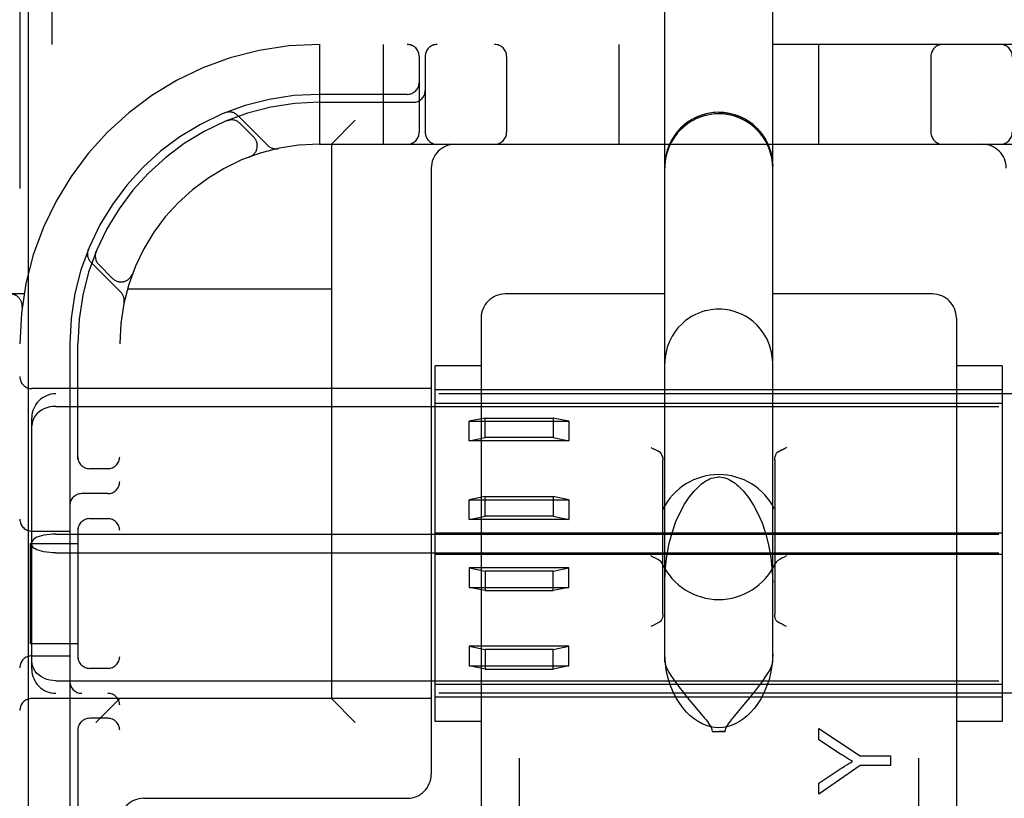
# Model space of a CAD drawing. Header units: inches. Extents: x 0 to 215, y 0 to 139.
# Tile 44 of 111: x 104.883 to 106.116, y 52.418 to 53.393. Entities that reach past the tile are written whole.
import ezdxf

# ---------------------------------------------------------------- set-up
doc = ezdxf.new("R2010")
doc.units = ezdxf.units.IN
doc.header["$LTSCALE"] = 11.804375
doc.header["$MEASUREMENT"] = 0
doc.linetypes.add('HIDDEN', pattern=[0.2, 0.1, -0.1])
doc.layers.add('DEFAULT_2', color=8, linetype='HIDDEN')
doc.layers.add('DOOR_ASSEMBLY', color=7, linetype='CONTINUOUS')

msp = doc.modelspace()

# ---------------------------------------------------------------- linework, layer by layer
at = {"layer": 'DEFAULT_2', "color": 8, "linetype": 'HIDDEN'}
for p, q in [((105.5084, 54.829), (105.5084, 49.3285)), ((106.0084, 54.829), (106.0084, 49.3285)), ((104.8834, 54.3618), (104.8834, 49.3618)), ((105.6909, 52.5888), (105.6909, 53.6984)), ((105.8259, 52.5888), (105.8259, 53.6984)), ((104.9234, 53.4238), (104.9234, 53.3618)), ((107.0059, 53.3618), (104.5109, 53.3618)), ((105.2584, 53.3618), (105.2584, 53.2368)), ((105.3384, 53.3618), (105.3384, 53.2368)), ((105.6334, 53.3618), (105.6334, 53.2368)), ((105.8834, 53.3618), (105.8834, 53.2368)), ((105.3834, 53.3468), (105.3834, 53.2518)), ((105.3909, 53.3468), (105.3909, 53.2518)), ((105.4928, 53.3468), (105.4928, 53.2518)), ((106.024, 53.3468), (106.024, 53.2518)), ((105.3684, 53.2993), (105.2584, 53.2993)), ((105.2584, 53.2893), (105.3759, 53.2893)), ((105.1442, 53.2669), (105.1428, 53.2663)), ((105.1428, 53.2663), (105.1428, 53.2663)), ((105.1428, 53.2663), (105.1429, 53.2663)), ((105.1937, 53.2354), (105.1561, 53.273)), ((105.2734, 53.2368), (105.3034, 53.2668)), ((105.1763, 53.2456), (105.159, 53.263)), ((105.2584, 53.2368), (106.2584, 53.2368)), ((105.2734, 53.2368), (105.2734, 52.5428)), ((105.1713, 53.2211), (105.1709, 53.221)), ((105.1713, 53.2211), (105.1716, 53.2212)), ((105.3984, 53.2068), (105.3984, 52.4478)), ((104.9788, 53.1024), (104.9783, 53.101)), ((104.9722, 53.0891), (105.0098, 53.0515)), ((104.9822, 53.0862), (104.9995, 53.0689)), ((105.0242, 53.0742), (105.024, 53.0739)), ((105.024, 53.0736), (105.0241, 53.0739)), ((105.0181, 53.0558), (105.2734, 53.0558)), ((104.8886, 53.0493), (104.5109, 53.0493)), ((105.6909, 53.0493), (105.4909, 53.0493)), ((106.0259, 53.0493), (105.8259, 53.0493)), ((104.8862, 53.0325), (104.8862, 53.0325)), ((105.4609, 53.0192), (105.4609, 52.3372)), ((106.0559, 53.0192), (106.0559, 52.3372)), ((104.9459, 52.9868), (104.9459, 52.3768)), ((104.9559, 52.8426), (104.9559, 52.9868)), ((105.0084, 50.7368), (105.0084, 52.9868)), ((105.4609, 52.9595), (105.4034, 52.9595)), ((105.4034, 52.514), (105.4034, 52.9595)), ((106.1134, 52.9595), (106.0559, 52.9595)), ((106.1134, 52.9595), (106.1134, 52.514)), ((105.3984, 52.9308), (104.8984, 52.9308)), ((106.5884, 52.9243), (104.9284, 52.9243)), ((106.1134, 52.9293), (105.4034, 52.9293)), ((104.9284, 52.9086), (106.5884, 52.9086)), ((105.4034, 52.9126), (106.1134, 52.9126)), ((104.8984, 52.5794), (104.8984, 52.8942)), ((105.4659, 52.894), (105.4459, 52.89)), ((105.4459, 52.89), (105.5709, 52.89)), ((105.4459, 52.8654), (105.4459, 52.89)), ((105.4659, 52.894), (105.5509, 52.894)), ((105.4659, 52.8694), (105.4659, 52.894)), ((105.5709, 52.89), (105.5509, 52.894)), ((105.5509, 52.894), (105.5509, 52.8694)), ((105.5709, 52.89), (105.5709, 52.8654)), ((105.4459, 52.8654), (105.4659, 52.8694)), ((105.5709, 52.8654), (105.4459, 52.8654)), ((105.5509, 52.8694), (105.4659, 52.8694)), ((105.5509, 52.8694), (105.5709, 52.8654)), ((105.6734, 52.8571), (105.6764, 52.8555)), ((105.6818, 52.8528), (105.684, 52.8517)), ((105.6884, 52.6481), (105.6884, 52.8418)), ((105.8284, 52.8418), (105.8284, 52.6481)), ((104.9934, 52.8305), (104.9709, 52.8305)), ((104.9934, 52.7993), (104.9609, 52.7993)), ((105.4659, 52.7957), (105.4459, 52.7917)), ((105.4459, 52.7917), (105.5709, 52.7917)), ((105.4459, 52.7671), (105.4459, 52.7917)), ((105.4659, 52.7957), (105.5509, 52.7957)), ((105.4659, 52.7711), (105.4659, 52.7957)), ((105.5709, 52.7917), (105.5509, 52.7957)), ((105.5509, 52.7957), (105.5509, 52.7711)), ((105.5709, 52.7917), (105.5709, 52.7671)), ((104.9709, 52.768), (104.9934, 52.768)), ((105.4459, 52.7671), (105.4659, 52.7711)), ((105.5709, 52.7671), (105.4459, 52.7671)), ((105.5509, 52.7711), (105.4659, 52.7711)), ((105.5509, 52.7711), (105.5709, 52.7671)), ((104.8984, 52.7524), (104.9459, 52.7524)), ((104.9284, 52.7485), (106.5884, 52.7485)), ((104.9559, 52.756), (104.9559, 52.5926)), ((105.4034, 52.7502), (106.1134, 52.7502)), ((104.8964, 52.7368), (104.9559, 52.7368)), ((104.8964, 52.7368), (104.8964, 52.6118)), ((104.9284, 52.7251), (106.5884, 52.7251)), ((105.4034, 52.7234), (106.1134, 52.7234)), ((105.5709, 52.7064), (105.4459, 52.7064)), ((105.4459, 52.7064), (105.4659, 52.7024)), ((105.4459, 52.7064), (105.4459, 52.6819)), ((105.5509, 52.7024), (105.4659, 52.7024)), ((105.4659, 52.7024), (105.4659, 52.6779)), ((105.5509, 52.7024), (105.5709, 52.7064)), ((105.5509, 52.6779), (105.5509, 52.7024)), ((105.5709, 52.6819), (105.5709, 52.7064)), ((105.4459, 52.6819), (105.5709, 52.6819)), ((105.4659, 52.6779), (105.4459, 52.6819)), ((105.4659, 52.6779), (105.5509, 52.6779)), ((105.5709, 52.6819), (105.5509, 52.6779)), ((104.8964, 52.6118), (104.9559, 52.6118)), ((105.5709, 52.6081), (105.4459, 52.6081)), ((105.4459, 52.6081), (105.4659, 52.6041)), ((105.4459, 52.6081), (105.4459, 52.5836)), ((105.5509, 52.6041), (105.4659, 52.6041)), ((105.4659, 52.6041), (105.4659, 52.5796)), ((105.5509, 52.6041), (105.5709, 52.6081)), ((105.5509, 52.5796), (105.5509, 52.6041)), ((105.5709, 52.5836), (105.5709, 52.6081)), ((104.8984, 52.5962), (104.9459, 52.5962)), ((104.9934, 52.5805), (104.9709, 52.5805)), ((105.4459, 52.5836), (105.5709, 52.5836)), ((105.4659, 52.5796), (105.4459, 52.5836)), ((105.4659, 52.5796), (105.5509, 52.5796)), ((105.5709, 52.5836), (105.5509, 52.5796)), ((104.9284, 52.5649), (106.5884, 52.5649)), ((105.4034, 52.5609), (106.1134, 52.5609)), ((105.3984, 52.5428), (104.8984, 52.5428)), ((106.5884, 52.5493), (104.9284, 52.5493)), ((105.0084, 52.5428), (104.9784, 52.5128)), ((105.2734, 52.5428), (105.3034, 52.5128)), ((106.1134, 52.5443), (105.4034, 52.5443)), ((105.7904, 52.5352), (105.795, 52.5408)), ((105.726, 52.5357), (105.7369, 52.5227)), ((104.9934, 52.518), (104.9709, 52.518)), ((105.4609, 52.514), (105.4034, 52.514)), ((106.1134, 52.514), (106.0559, 52.514)), ((104.9559, 52.506), (104.9559, 52.3768)), ((105.7502, 52.5015), (105.7666, 52.5015)), ((105.8836, 52.5054), (105.9355, 52.4708)), ((105.8836, 52.491), (105.8836, 52.5054)), ((105.9107, 52.4732), (105.8836, 52.491)), ((105.9355, 52.4708), (105.9736, 52.4708)), ((105.9736, 52.4708), (105.9736, 52.4588)), ((105.9355, 52.4588), (105.8836, 52.4229)), ((105.8836, 52.4368), (105.9101, 52.4542)), ((105.9736, 52.4588), (105.9355, 52.4588)), ((105.8836, 52.4229), (105.8836, 52.4368)), ((105.0384, 52.4178), (105.3684, 52.4178))]:
    msp.add_line(p, q, dxfattribs=at)
for points in [[(105.1429, 53.2663), (105.1429, 53.2664), (105.143, 53.2664), (105.1431, 53.2664), (105.1433, 53.2665), (105.1435, 53.2666), (105.1437, 53.2666), (105.1439, 53.2667), (105.1441, 53.2668), (105.1444, 53.2668), (105.1446, 53.2669), (105.1448, 53.267), (105.145, 53.267), (105.1453, 53.2671), (105.1455, 53.2671), (105.1458, 53.2672), (105.146, 53.2672), (105.1463, 53.2672), (105.1466, 53.2673), (105.1467, 53.2673)], [(105.7584, 53.2768), (105.7496, 53.2762), (105.7409, 53.2745), (105.7326, 53.2716), (105.7246, 53.2677), (105.7173, 53.2628), (105.7107, 53.257), (105.7048, 53.2504), (105.6999, 53.243), (105.696, 53.2351), (105.6932, 53.2267), (105.6915, 53.2181), (105.6909, 53.2093)], [(105.7584, 53.2748), (105.7535, 53.2747), (105.7488, 53.2742), (105.7443, 53.2734), (105.7401, 53.2723), (105.7363, 53.2711), (105.7329, 53.2698), (105.7298, 53.2685), (105.727, 53.267), (105.7242, 53.2655), (105.7216, 53.2639), (105.7192, 53.2622), (105.7168, 53.2604), (105.7145, 53.2586), (105.7124, 53.2567), (105.7105, 53.2548), (105.7086, 53.2528), (105.7069, 53.2509), (105.7053, 53.2489), (105.7037, 53.2468), (105.7022, 53.2446), (105.7008, 53.2424), (105.6994, 53.24), (105.698, 53.2374), (105.6968, 53.2347), (105.6956, 53.2319), (105.6945, 53.2289), (105.6935, 53.2257), (105.6926, 53.2223), (105.6919, 53.2188), (105.6914, 53.2151), (105.691, 53.2112), (105.6909, 53.2071)], [(105.7584, 53.2768), (105.7672, 53.2762), (105.7759, 53.2745), (105.7842, 53.2716), (105.7921, 53.2677), (105.7995, 53.2628), (105.8061, 53.257), (105.8119, 53.2504), (105.8168, 53.243), (105.8208, 53.2351), (105.8236, 53.2267), (105.8253, 53.2181), (105.8259, 53.2093)], [(105.8259, 53.2071), (105.8256, 53.2136), (105.8247, 53.2197), (105.8233, 53.2255), (105.8216, 53.231), (105.8194, 53.2361), (105.8168, 53.241), (105.814, 53.2455), (105.8108, 53.2498), (105.8074, 53.2537), (105.8037, 53.2573), (105.7998, 53.2605), (105.7958, 53.2635), (105.7916, 53.2661), (105.7872, 53.2684), (105.7827, 53.2703), (105.778, 53.2719), (105.7731, 53.2732), (105.7682, 53.2741), (105.7633, 53.2747), (105.7584, 53.2748)], [(104.9779, 53.0986), (104.9779, 53.0987), (104.978, 53.0991), (104.978, 53.0994), (104.9781, 53.0998), (104.9781, 53.1001), (104.9782, 53.1004), (104.9783, 53.1007), (104.9784, 53.101), (104.9785, 53.1013), (104.9786, 53.1016), (104.9786, 53.1018), (104.9787, 53.102), (104.9788, 53.1022), (104.9788, 53.1023)], [(104.9788, 53.1023), (104.9788, 53.1023), (104.9788, 53.1023), (104.9788, 53.1024)], [(105.7584, 53.0302), (105.755, 53.0301), (105.7517, 53.0299), (105.7483, 53.0294), (105.7449, 53.0288), (105.7412, 53.028), (105.7374, 53.0269), (105.7334, 53.0254), (105.7293, 53.0236), (105.725, 53.0214), (105.7207, 53.0187), (105.7163, 53.0155), (105.712, 53.0117), (105.7077, 53.0073), (105.7037, 53.0023), (105.6999, 52.9964), (105.6966, 52.9898), (105.6939, 52.9825), (105.692, 52.9746), (105.691, 52.9663), (105.6909, 52.9627)], [(105.8259, 52.9627), (105.8257, 52.9676), (105.8244, 52.9766), (105.8221, 52.9851), (105.8188, 52.9928), (105.8149, 52.9995), (105.8106, 53.0054), (105.806, 53.0105), (105.8013, 53.0148), (105.7965, 53.0184), (105.7917, 53.0214), (105.7869, 53.0239), (105.7822, 53.0258), (105.7778, 53.0273), (105.7735, 53.0285), (105.7695, 53.0293), (105.7657, 53.0298), (105.7621, 53.0301), (105.7584, 53.0302)], [(104.9284, 52.9086), (104.9246, 52.9084), (104.9208, 52.9078), (104.9171, 52.9069), (104.9136, 52.9055), (104.9104, 52.9038), (104.9074, 52.9017), (104.9048, 52.8994), (104.9026, 52.8967), (104.9008, 52.8938), (104.8995, 52.8907), (104.8987, 52.8875), (104.8984, 52.8842)], [(105.684, 52.8517), (105.6818, 52.8528), (105.6792, 52.8541), (105.6764, 52.8555)], [(105.6883, 52.844), (105.6879, 52.846), (105.6873, 52.8479), (105.6865, 52.8494), (105.6853, 52.8507), (105.684, 52.8517)], [(105.6879, 52.846), (105.6883, 52.844), (105.6884, 52.8418)], [(105.8284, 52.8418), (105.8285, 52.844), (105.8289, 52.846)], [(105.8328, 52.8517), (105.8314, 52.8507), (105.8303, 52.8494), (105.8295, 52.8479), (105.8289, 52.846)], [(105.8328, 52.8517), (105.835, 52.8528), (105.8376, 52.8541), (105.8404, 52.8555), (105.8434, 52.8571)], [(105.8434, 52.8571), (105.8404, 52.8555), (105.8376, 52.8541), (105.835, 52.8528)], [(105.7325, 52.8076), (105.7347, 52.8096), (105.7369, 52.8114), (105.739, 52.813), (105.741, 52.8144), (105.743, 52.8156), (105.745, 52.8167), (105.747, 52.8177), (105.7491, 52.8185), (105.7512, 52.8192), (105.7533, 52.8197), (105.7555, 52.8201), (105.7577, 52.8202), (105.7584, 52.8203)], [(105.7584, 52.8203), (105.7592, 52.8202), (105.7616, 52.82), (105.764, 52.8196), (105.7662, 52.819), (105.7684, 52.8182), (105.7706, 52.8173), (105.7727, 52.8162), (105.7748, 52.815), (105.7768, 52.8137), (105.7789, 52.8122), (105.7808, 52.8106), (105.7828, 52.809), (105.7843, 52.8076)], [(105.6909, 52.6877), (105.6914, 52.7033), (105.6934, 52.7212), (105.6964, 52.7371), (105.7003, 52.7514), (105.7048, 52.7642), (105.7099, 52.7757), (105.7155, 52.7859), (105.7215, 52.795), (105.728, 52.8029), (105.7325, 52.8076)], [(105.7843, 52.8076), (105.789, 52.8028), (105.7957, 52.7944), (105.8019, 52.7849), (105.8075, 52.7743), (105.8126, 52.7626), (105.817, 52.7497), (105.8208, 52.7352), (105.8237, 52.7193), (105.8254, 52.7022), (105.8259, 52.6877)], [(104.9284, 52.7485), (104.9246, 52.7484), (104.9208, 52.7481), (104.9171, 52.7477), (104.9136, 52.7471), (104.9104, 52.7464), (104.9074, 52.7456), (104.9048, 52.7446), (104.9026, 52.7435), (104.9008, 52.7423), (104.8995, 52.7411), (104.8987, 52.7398), (104.8984, 52.7385)], [(104.9284, 52.7251), (104.9246, 52.7252), (104.9208, 52.7254), (104.9171, 52.7258), (104.9136, 52.7264), (104.9104, 52.7271), (104.9074, 52.728), (104.9048, 52.729), (104.9026, 52.7301), (104.9008, 52.7312), (104.8995, 52.7325), (104.8987, 52.7338), (104.8984, 52.7351)], [(105.6875, 52.7118), (105.6863, 52.7137), (105.6844, 52.7154), (105.6821, 52.7169), (105.6794, 52.7183), (105.6764, 52.7198), (105.6734, 52.7213)], [(105.8434, 52.7213), (105.8403, 52.7198), (105.8374, 52.7183), (105.8347, 52.7169), (105.8323, 52.7154), (105.8305, 52.7137), (105.8292, 52.7118)], [(105.684, 52.6382), (105.6818, 52.637), (105.6792, 52.6357), (105.6764, 52.6343), (105.6734, 52.6328)], [(105.6884, 52.6481), (105.6883, 52.6458), (105.6879, 52.6438), (105.6873, 52.642), (105.6865, 52.6404), (105.6853, 52.6392), (105.684, 52.6382)], [(105.8328, 52.6382), (105.8314, 52.6392), (105.8303, 52.6404), (105.8295, 52.642), (105.8289, 52.6438), (105.8285, 52.6458), (105.8284, 52.6481)], [(105.8434, 52.6328), (105.8404, 52.6343), (105.8376, 52.6357), (105.835, 52.637), (105.8328, 52.6382)], [(104.9284, 52.5649), (104.9246, 52.5651), (104.9208, 52.5657), (104.9171, 52.5667), (104.9136, 52.5681), (104.9104, 52.5698), (104.9074, 52.5718), (104.9048, 52.5742), (104.9026, 52.5769), (104.9008, 52.5798), (104.8995, 52.5828), (104.8987, 52.5861), (104.8984, 52.5894)], [(105.8259, 52.5982), (105.8252, 52.5866), (105.8236, 52.576), (105.8213, 52.5664), (105.8183, 52.5577), (105.815, 52.5499), (105.8113, 52.5428), (105.8073, 52.5364), (105.8031, 52.5307), (105.7986, 52.5256), (105.794, 52.5211), (105.7892, 52.5171), (105.7843, 52.5138), (105.7791, 52.511), (105.7739, 52.5088), (105.7687, 52.5073), (105.7635, 52.5064), (105.7584, 52.5061), (105.7533, 52.5064), (105.7481, 52.5073), (105.7429, 52.5088), (105.7376, 52.511), (105.7325, 52.5138), (105.7276, 52.5171), (105.7228, 52.5211), (105.7181, 52.5256), (105.7137, 52.5307), (105.7095, 52.5364), (105.7055, 52.5428), (105.7018, 52.5499), (105.6984, 52.5577), (105.6955, 52.5664), (105.6931, 52.576), (105.6916, 52.5866), (105.6909, 52.5982)], [(105.6909, 52.5888), (105.6913, 52.5863), (105.6923, 52.5832), (105.6939, 52.5796), (105.6961, 52.5757), (105.6986, 52.5716), (105.7013, 52.5675), (105.7042, 52.5633), (105.7072, 52.5593), (105.7101, 52.5554), (105.713, 52.5518), (105.7157, 52.5482), (105.7184, 52.5449), (105.7211, 52.5417), (105.726, 52.5357)], [(105.795, 52.5408), (105.7975, 52.5438), (105.8, 52.5469), (105.8026, 52.5502), (105.8052, 52.5536), (105.8079, 52.5571), (105.8107, 52.5608), (105.8135, 52.5646), (105.8162, 52.5685), (105.8187, 52.5725), (105.8211, 52.5763), (105.8231, 52.58), (105.8246, 52.5834), (105.8255, 52.5864), (105.8259, 52.5888)], [(105.7783, 52.5208), (105.782, 52.5253), (105.784, 52.5276), (105.7904, 52.5352)], [(105.7369, 52.5227), (105.7389, 52.5204), (105.7407, 52.5181), (105.7425, 52.5159), (105.7441, 52.5138), (105.7457, 52.5118), (105.747, 52.5098), (105.7483, 52.5078), (105.7492, 52.5058), (105.7499, 52.5037), (105.7502, 52.5015)], [(105.7666, 52.5015), (105.7668, 52.5035), (105.7674, 52.5054), (105.7682, 52.5072), (105.7693, 52.5091), (105.7706, 52.511), (105.7719, 52.5128), (105.7734, 52.5147), (105.7749, 52.5167), (105.7766, 52.5187), (105.7783, 52.5208)], [(105.7502, 52.5015), (105.7522, 52.5015), (105.7543, 52.5015), (105.7563, 52.5014), (105.7584, 52.5014)], [(105.7666, 52.5015), (105.7646, 52.5015), (105.7625, 52.5015), (105.7605, 52.5014), (105.7584, 52.5014)], [(105.9101, 52.4542), (105.913, 52.4561), (105.9158, 52.4579), (105.9186, 52.4596), (105.9211, 52.4612), (105.9236, 52.4627), (105.926, 52.4641)], [(105.926, 52.4641), (105.9234, 52.4655), (105.9208, 52.467), (105.9183, 52.4685), (105.9157, 52.4701), (105.9132, 52.4716), (105.9107, 52.4732)]]:
    msp.add_lwpolyline(points, dxfattribs=at)
for centre, radius, start, end in [((105.2584, 52.9868), 0.375, 90, 180), ((105.3684, 53.3468), 0.015, 0, 90), ((105.4059, 53.3468), 0.015, 90, 180), ((105.4778, 53.3468), 0.015, 0, 90), ((106.039, 53.3468), 0.015, 90, 180), ((106.1109, 53.3468), 0.015, 0, 90), ((105.3684, 53.3143), 0.015, 270, 360), ((105.3759, 53.3043), 0.015, 270, 360), ((105.2584, 52.9868), 0.3125, 90, 180), ((105.2584, 52.9868), 0.3025, 90, 180), ((105.1458, 53.2627), 0.0145, 45, 112.1958), ((105.1483, 53.2524), 0.015, 45, 112.5046), ((105.7584, 53.2093), 0.0675, 0, 180), ((105.1657, 53.235), 0.015, 290.4747, 45), ((105.3684, 53.2518), 0.015, 270, 360), ((105.4059, 53.2518), 0.015, 180, 270), ((105.4778, 53.2518), 0.015, 270, 360), ((106.039, 53.2518), 0.015, 180, 270), ((106.1109, 53.2518), 0.015, 270, 360), ((105.2584, 52.9868), 0.25, 90, 180), ((105.2039, 53.2456), 0.0145, 225, 281.8855), ((105.4284, 53.2068), 0.03, 90, 180), ((106.0884, 53.2068), 0.03, 0, 90), ((104.9825, 53.0994), 0.0145, 157.8042, 225), ((104.9928, 53.0968), 0.015, 157.4954, 225), ((105.0101, 53.0795), 0.015, 225, 339.5253), ((104.8713, 53.0343), 0.015, 353.0043, 90), ((104.9996, 53.0413), 0.0145, 348.1145, 45), ((105.4909, 53.0193), 0.03, 90, 180), ((106.0259, 53.0193), 0.03, 0, 90), ((104.8984, 52.9458), 0.015, 180, 270), ((104.9284, 52.8943), 0.03, 90, 180), ((104.9709, 52.8455), 0.015, 180, 270), ((104.9934, 52.8455), 0.015, 270, 0), ((105.7584, 52.7449), 0.0782, 26.6531, 153.346), ((104.9934, 52.8143), 0.015, 270, 360), ((104.9609, 52.7843), 0.015, 90, 180), ((104.8984, 52.7674), 0.015, 180, 270), ((104.9709, 52.753), 0.015, 90, 180), ((104.9934, 52.753), 0.015, 0, 90), ((105.7584, 52.7449), 0.0782, 205.0474, 334.9526), ((104.8984, 52.5812), 0.015, 90, 180), ((104.9709, 52.5955), 0.015, 180, 270), ((104.9934, 52.5955), 0.015, 270, 360), ((104.9284, 52.5793), 0.03, 180, 270), ((104.9609, 52.5643), 0.015, 180, 270), ((104.8984, 52.5278), 0.015, 90, 180), ((104.9934, 52.5343), 0.015, 0, 90), ((104.9709, 52.503), 0.015, 90, 180), ((104.9934, 52.503), 0.015, 0, 90), ((105.3684, 52.4478), 0.03, 270, 360), ((105.0384, 52.3878), 0.03, 90, 180)]:
    msp.add_arc(centre, radius, start, end, dxfattribs=at)
at = {"layer": 'DOOR_ASSEMBLY', "color": 3, "linetype": 'Continuous'}
msp.add_line((104.8936, 92.0078), (104.8936, 11.7158), dxfattribs=at)

doc.saveas('drawing.dxf')
